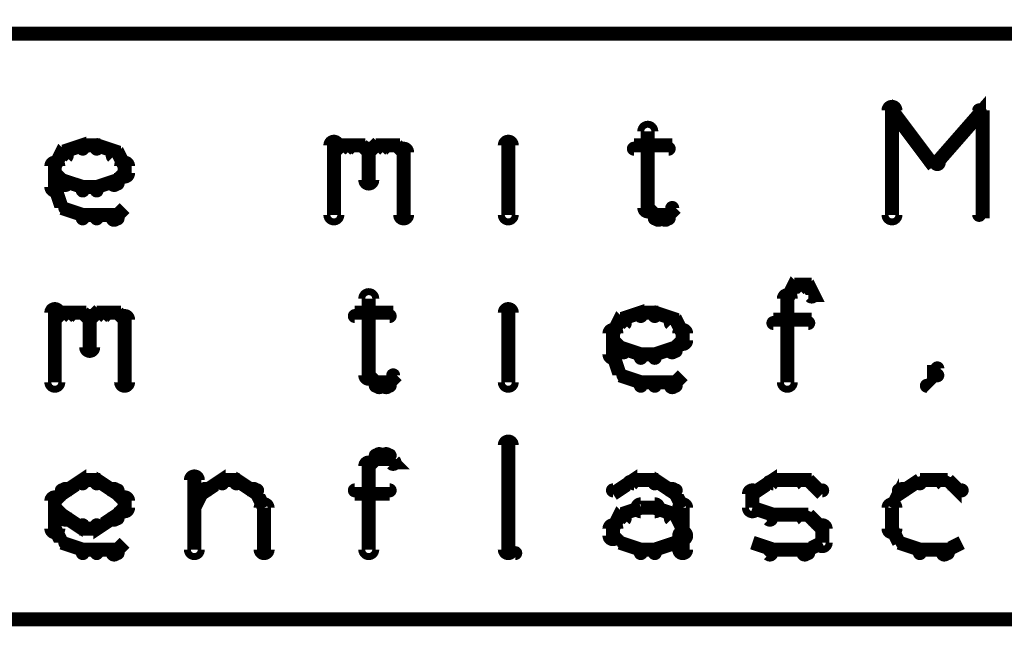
# Model space of a CAD drawing. Extents: x 35 to 575, y 26 to 553.
# Tile 113 of 125: x 482 to 496, y 359 to 368. Entities that reach past the tile are written whole.
import ezdxf

# ---------------------------------------------------------------- set-up
doc = ezdxf.new("R2010")
doc.units = 0
doc.layers.add('DRAWING', color=1, linetype='CONTINUOUS')

msp = doc.modelspace()

# ---------------------------------------------------------------- linework, layer by layer
at = {"layer": 'DRAWING', "color": 2}
for points in [[(519.1, 368, 0.2, 0.2, 0), (473.9, 368, 0, 0, 0), (473.9, 368, 0.1, 0.1, 0), (473.9, 368.1, 0.1, 0.1, 1), (473.9, 368, 0, 0, 0), (473.9, 368, 0.1, 0.1, 1), (473.8, 368, 0, 0, 0), (473.9, 368, 0, 0, 0), (473.9, 368, 0.2, 0.2, 0), (473.9, 359.6, 0, 0, 0), (473.9, 359.6, 0.1, 0.1, 0), (473.8, 359.6, 0.1, 0.1, 1), (473.9, 359.6, 0, 0, 0), (473.9, 359.6, 0.1, 0.1, 1), (473.9, 359.5, 0, 0, 0), (473.9, 359.6, 0, 0, 0), (473.9, 359.6, 0.2, 0.2, 0), (519.1, 359.6, 0.2, 0.2, 0)], [(495.1, 366.2, 0.1, 0.1, 1), (495.2, 366.1, 0, 0, 0), (495.1, 366.1, 0, 0, 0), (495.1, 366.1, 0.2, 0.2, 0), (495.8, 366.9, 0.2, 0.2, 0), (495.8, 366.9, 0, 0, 0), (495.8, 366.9, 0.1, 0.1, 0), (495.8, 366.8, 0.1, 0.1, 1), (495.7, 366.9, 0, 0, 0)], [(494.4, 365.4, 0.1, 0.1, 1), (494.6, 365.4, 0, 0, 0), (494.5, 365.4, 0, 0, 0), (494.5, 365.4, 0.2, 0.2, 0), (494.5, 366.9, 0.2, 0.2, 0), (494.5, 366.9, 0, 0, 0), (494.5, 366.9, 0.1, 0.1, 0), (494.6, 366.9, 0.1, 0.1, 1), (494.4, 366.9, 0, 0, 0)], [(494.5, 366.9, 0.1, 0.1, 1), (494.5, 366.8, 0, 0, 0), (494.5, 366.9, 0, 0, 0), (494.5, 366.9, 0.2, 0.2, 0), (495.1, 366.1, 0.2, 0.2, 0), (495.1, 366.1, 0, 0, 0), (495.1, 366.1, 0.1, 0.1, 0), (495.1, 366.1, 0.1, 0.1, 1), (495.2, 366.2, 0, 0, 0)], [(495.8, 366.9, 0.1, 0.1, 1), (495.7, 366.9, 0, 0, 0), (495.8, 366.9, 0, 0, 0), (495.8, 366.9, 0.2, 0.2, 0), (495.8, 365.4, 0.2, 0.2, 0), (495.8, 365.4, 0, 0, 0), (495.8, 365.4, 0.1, 0.1, 0), (495.7, 365.4, 0.1, 0.1, 1), (495.8, 365.4, 0, 0, 0)], [(489, 366.8, 0.1, 0.1, 1), (489, 366.8, 0, 0, 0), (489, 366.8, 0, 0, 0), (489, 366.8, 0.2, 0.2, 0), (489, 366.8, 0.2, 0.2, 0), (489, 366.8, 0, 0, 0), (489, 366.8, 0.1, 0.1, 0), (489, 366.8, 0.1, 0.1, 1), (489, 366.8, 0, 0, 0)], [(491.1, 366.6, 0.1, 0.1, 1), (490.9, 366.6, 0, 0, 0), (491, 366.6, 0, 0, 0), (491, 366.6, 0.2, 0.2, 0), (491, 365.5, 0.2, 0.2, 0), (491, 365.5, 0, 0, 0), (491, 365.5, 0.1, 0.1, 0), (490.9, 365.5, 0.1, 0.1, 1), (491.1, 365.5, 0, 0, 0)], [(486.4, 365.4, 0.1, 0.1, 1), (486.6, 365.4, 0, 0, 0), (486.5, 365.4, 0, 0, 0), (486.5, 365.4, 0.2, 0.2, 0), (486.5, 366.4, 0.2, 0.2, 0), (486.5, 366.4, 0, 0, 0), (486.5, 366.4, 0.1, 0.1, 0), (486.6, 366.4, 0.1, 0.1, 1), (486.4, 366.4, 0, 0, 0)], [(488.9, 365.4, 0.1, 0.1, 1), (489.1, 365.4, 0, 0, 0), (489, 365.4, 0, 0, 0), (489, 365.4, 0.2, 0.2, 0), (489, 366.4, 0.2, 0.2, 0), (489, 366.4, 0, 0, 0), (489, 366.4, 0.1, 0.1, 0), (489.1, 366.4, 0.1, 0.1, 1), (488.9, 366.4, 0, 0, 0)], [(482.5, 366.2, 0.1, 0.1, 1), (482.5, 366.1, 0, 0, 0), (482.5, 366.1, 0, 0, 0), (482.5, 366.1, 0.2, 0.2, 0), (482.6, 366.3, 0.2, 0.2, 0), (482.6, 366.3, 0, 0, 0), (482.6, 366.3, 0.1, 0.1, 0), (482.7, 366.2, 0.1, 0.1, 1), (482.6, 366.3, 0, 0, 0)], [(482.6, 366.3, 0.1, 0.1, 1), (482.6, 366.2, 0, 0, 0), (482.6, 366.3, 0, 0, 0), (482.6, 366.3, 0.2, 0.2, 0), (482.9, 366.4, 0.2, 0.2, 0), (482.9, 366.4, 0, 0, 0), (482.9, 366.4, 0.1, 0.1, 0), (482.9, 366.3, 0.1, 0.1, 1), (482.9, 366.4, 0, 0, 0)], [(482.9, 366.4, 0.1, 0.1, 1), (482.9, 366.3, 0, 0, 0), (482.9, 366.4, 0, 0, 0), (482.9, 366.4, 0.2, 0.2, 0), (483.1, 366.4, 0.2, 0.2, 0), (483.1, 366.4, 0, 0, 0), (483.1, 366.4, 0.1, 0.1, 0), (483.1, 366.3, 0.1, 0.1, 1), (483.1, 366.4, 0, 0, 0)], [(483.1, 366.4, 0.1, 0.1, 1), (483.1, 366.3, 0, 0, 0), (483.1, 366.4, 0, 0, 0), (483.1, 366.4, 0.2, 0.2, 0), (483.4, 366.3, 0.2, 0.2, 0), (483.4, 366.3, 0, 0, 0), (483.4, 366.3, 0.1, 0.1, 0), (483.4, 366.2, 0.1, 0.1, 1), (483.4, 366.3, 0, 0, 0)], [(483.4, 366.3, 0.1, 0.1, 1), (483.3, 366.2, 0, 0, 0), (483.4, 366.3, 0, 0, 0), (483.4, 366.3, 0.2, 0.2, 0), (483.5, 366.1, 0.2, 0.2, 0), (483.5, 366.1, 0, 0, 0), (483.5, 366.1, 0.1, 0.1, 0), (483.5, 366.1, 0.1, 0.1, 1), (483.5, 366.2, 0, 0, 0)], [(486.5, 366.3, 0.1, 0.1, 1), (486.5, 366.2, 0, 0, 0), (486.5, 366.3, 0, 0, 0), (486.5, 366.3, 0.2, 0.2, 0), (486.6, 366.4, 0.2, 0.2, 0), (486.6, 366.4, 0, 0, 0), (486.6, 366.4, 0.1, 0.1, 0), (486.7, 366.3, 0.1, 0.1, 1), (486.6, 366.4, 0, 0, 0)], [(486.6, 366.4, 0.1, 0.1, 1), (486.6, 366.3, 0, 0, 0), (486.6, 366.4, 0, 0, 0), (486.6, 366.4, 0.2, 0.2, 0), (486.9, 366.4, 0.2, 0.2, 0), (486.9, 366.4, 0, 0, 0), (486.9, 366.4, 0.1, 0.1, 0), (486.9, 366.3, 0.1, 0.1, 1), (486.9, 366.4, 0, 0, 0)], [(486.9, 366.4, 0.1, 0.1, 1), (486.8, 366.3, 0, 0, 0), (486.9, 366.4, 0, 0, 0), (486.9, 366.4, 0.2, 0.2, 0), (487, 366.3, 0.2, 0.2, 0), (487, 366.3, 0, 0, 0), (487, 366.3, 0.1, 0.1, 0), (487, 366.2, 0.1, 0.1, 1), (487, 366.3, 0, 0, 0)], [(487.1, 366.3, 0.1, 0.1, 1), (486.9, 366.3, 0, 0, 0), (487, 366.3, 0, 0, 0), (487, 366.3, 0.2, 0.2, 0), (487, 365.9, 0.2, 0.2, 0), (487, 365.9, 0, 0, 0), (487, 365.9, 0.1, 0.1, 0), (486.9, 365.9, 0.1, 0.1, 1), (487.1, 365.9, 0, 0, 0)], [(487, 366.3, 0.1, 0.1, 1), (487, 366.2, 0, 0, 0), (487, 366.3, 0, 0, 0), (487, 366.3, 0.2, 0.2, 0), (487.1, 366.4, 0.2, 0.2, 0), (487.1, 366.4, 0, 0, 0), (487.1, 366.4, 0.1, 0.1, 0), (487.2, 366.3, 0.1, 0.1, 1), (487.1, 366.4, 0, 0, 0)], [(487.1, 366.4, 0.1, 0.1, 1), (487.1, 366.3, 0, 0, 0), (487.1, 366.4, 0, 0, 0), (487.1, 366.4, 0.2, 0.2, 0), (487.4, 366.4, 0.2, 0.2, 0), (487.4, 366.4, 0, 0, 0), (487.4, 366.4, 0.1, 0.1, 0), (487.4, 366.3, 0.1, 0.1, 1), (487.4, 366.4, 0, 0, 0)], [(487.4, 366.4, 0.1, 0.1, 1), (487.3, 366.3, 0, 0, 0), (487.4, 366.4, 0, 0, 0), (487.4, 366.4, 0.2, 0.2, 0), (487.5, 366.3, 0.2, 0.2, 0), (487.5, 366.3, 0, 0, 0), (487.5, 366.3, 0.1, 0.1, 0), (487.5, 366.2, 0.1, 0.1, 1), (487.5, 366.3, 0, 0, 0)], [(487.6, 366.3, 0.1, 0.1, 1), (487.4, 366.3, 0, 0, 0), (487.5, 366.3, 0, 0, 0), (487.5, 366.3, 0.2, 0.2, 0), (487.5, 365.4, 0.2, 0.2, 0), (487.5, 365.4, 0, 0, 0), (487.5, 365.4, 0.1, 0.1, 0), (487.4, 365.4, 0.1, 0.1, 1), (487.6, 365.4, 0, 0, 0)], [(490.8, 366.4, 0.1, 0.1, 1), (490.8, 366.3, 0, 0, 0), (490.8, 366.4, 0, 0, 0), (490.8, 366.4, 0.2, 0.2, 0), (491.3, 366.4, 0.2, 0.2, 0), (491.3, 366.4, 0, 0, 0), (491.3, 366.4, 0.1, 0.1, 0), (491.3, 366.3, 0.1, 0.1, 1), (491.3, 366.4, 0, 0, 0)], [(482.4, 365.8, 0.1, 0.1, 1), (482.6, 365.8, 0, 0, 0), (482.5, 365.8, 0, 0, 0), (482.5, 365.8, 0.2, 0.2, 0), (482.5, 366.1, 0.2, 0.2, 0), (482.5, 366.1, 0, 0, 0), (482.5, 366.1, 0.1, 0.1, 0), (482.6, 366.1, 0.1, 0.1, 1), (482.4, 366.1, 0, 0, 0)], [(483.6, 366.1, 0.1, 0.1, 1), (483.4, 366.1, 0, 0, 0), (483.5, 366.1, 0, 0, 0), (483.5, 366.1, 0.2, 0.2, 0), (483.5, 366, 0.2, 0.2, 0), (483.5, 366, 0, 0, 0), (483.5, 366, 0.1, 0.1, 0), (483.4, 366, 0.1, 0.1, 1), (483.6, 366, 0, 0, 0)], [(482.6, 365.8, 0.1, 0.1, 1), (482.7, 365.9, 0, 0, 0), (482.6, 365.9, 0, 0, 0), (482.6, 365.9, 0.2, 0.2, 0), (482.5, 366, 0.2, 0.2, 0), (482.5, 366, 0, 0, 0), (482.5, 366, 0.1, 0.1, 0), (482.5, 366, 0.1, 0.1, 1), (482.5, 366, 0, 0, 0)], [(482.9, 365.7, 0.1, 0.1, 1), (482.9, 365.8, 0, 0, 0), (482.9, 365.8, 0, 0, 0), (482.9, 365.8, 0.2, 0.2, 0), (482.6, 365.9, 0.2, 0.2, 0), (482.6, 365.9, 0, 0, 0), (482.6, 365.9, 0.1, 0.1, 0), (482.6, 365.9, 0.1, 0.1, 1), (482.6, 365.8, 0, 0, 0)], [(483.4, 365.8, 0.1, 0.1, 1), (483.4, 365.9, 0, 0, 0), (483.4, 365.9, 0, 0, 0), (483.4, 365.9, 0.2, 0.2, 0), (483.1, 365.8, 0.2, 0.2, 0), (483.1, 365.8, 0, 0, 0), (483.1, 365.8, 0.1, 0.1, 0), (483.1, 365.8, 0.1, 0.1, 1), (483.1, 365.7, 0, 0, 0)], [(483.5, 366, 0.1, 0.1, 1), (483.5, 366, 0, 0, 0), (483.5, 366, 0, 0, 0), (483.5, 366, 0.2, 0.2, 0), (483.4, 365.9, 0.2, 0.2, 0), (483.4, 365.9, 0, 0, 0), (483.4, 365.9, 0.1, 0.1, 0), (483.3, 365.9, 0.1, 0.1, 1), (483.4, 365.8, 0, 0, 0)], [(482.6, 365.5, 0.1, 0.1, 1), (482.7, 365.5, 0, 0, 0), (482.6, 365.5, 0, 0, 0), (482.6, 365.5, 0.2, 0.2, 0), (482.5, 365.8, 0.2, 0.2, 0), (482.5, 365.8, 0, 0, 0), (482.5, 365.8, 0.1, 0.1, 0), (482.5, 365.8, 0.1, 0.1, 1), (482.5, 365.7, 0, 0, 0)], [(483.1, 365.7, 0.1, 0.1, 1), (483.1, 365.8, 0, 0, 0), (483.1, 365.8, 0, 0, 0), (483.1, 365.8, 0.2, 0.2, 0), (482.9, 365.8, 0.2, 0.2, 0), (482.9, 365.8, 0, 0, 0), (482.9, 365.8, 0.1, 0.1, 0), (482.9, 365.8, 0.1, 0.1, 1), (482.9, 365.7, 0, 0, 0)], [(482.9, 365.3, 0.1, 0.1, 1), (482.9, 365.4, 0, 0, 0), (482.9, 365.4, 0, 0, 0), (482.9, 365.4, 0.2, 0.2, 0), (482.6, 365.5, 0.2, 0.2, 0), (482.6, 365.5, 0, 0, 0), (482.6, 365.5, 0.1, 0.1, 0), (482.6, 365.5, 0.1, 0.1, 1), (482.6, 365.5, 0, 0, 0)], [(483.5, 365.5, 0.1, 0.1, 1), (483.5, 365.5, 0, 0, 0), (483.5, 365.5, 0, 0, 0), (483.5, 365.5, 0.2, 0.2, 0), (483.4, 365.4, 0.2, 0.2, 0), (483.4, 365.4, 0, 0, 0), (483.4, 365.4, 0.1, 0.1, 0), (483.3, 365.4, 0.1, 0.1, 1), (483.4, 365.3, 0, 0, 0)], [(491, 365.5, 0.1, 0.1, 1), (491, 365.5, 0, 0, 0), (491, 365.5, 0, 0, 0), (491, 365.5, 0.2, 0.2, 0), (491.1, 365.4, 0.2, 0.2, 0), (491.1, 365.4, 0, 0, 0), (491.1, 365.4, 0.1, 0.1, 0), (491.1, 365.3, 0.1, 0.1, 1), (491.2, 365.4, 0, 0, 0)], [(491.2, 365.4, 0.1, 0.1, 1), (491.3, 365.3, 0, 0, 0), (491.3, 365.4, 0, 0, 0), (491.3, 365.4, 0.2, 0.2, 0), (491.4, 365.5, 0.2, 0.2, 0), (491.4, 365.5, 0, 0, 0), (491.4, 365.5, 0.1, 0.1, 0), (491.4, 365.5, 0.1, 0.1, 1), (491.3, 365.5, 0, 0, 0)], [(483.1, 365.3, 0.1, 0.1, 1), (483.1, 365.4, 0, 0, 0), (483.1, 365.4, 0, 0, 0), (483.1, 365.4, 0.2, 0.2, 0), (482.9, 365.4, 0.2, 0.2, 0), (482.9, 365.4, 0, 0, 0), (482.9, 365.4, 0.1, 0.1, 0), (482.9, 365.4, 0.1, 0.1, 1), (482.9, 365.3, 0, 0, 0)], [(483.4, 365.3, 0.1, 0.1, 1), (483.4, 365.4, 0, 0, 0), (483.4, 365.4, 0, 0, 0), (483.4, 365.4, 0.2, 0.2, 0), (483.1, 365.4, 0.2, 0.2, 0), (483.1, 365.4, 0, 0, 0), (483.1, 365.4, 0.1, 0.1, 0), (483.1, 365.4, 0.1, 0.1, 1), (483.1, 365.3, 0, 0, 0)], [(491.1, 365.4, 0.1, 0.1, 1), (491.1, 365.3, 0, 0, 0), (491.1, 365.4, 0, 0, 0), (491.1, 365.4, 0.2, 0.2, 0), (491.3, 365.4, 0.2, 0.2, 0), (491.3, 365.4, 0, 0, 0), (491.3, 365.4, 0.1, 0.1, 0), (491.3, 365.3, 0.1, 0.1, 1), (491.3, 365.4, 0, 0, 0)], [(489, 364.4, 0.1, 0.1, 1), (489, 364.4, 0, 0, 0), (489, 364.4, 0, 0, 0), (489, 364.4, 0.2, 0.2, 0), (489, 364.4, 0.2, 0.2, 0), (489, 364.4, 0, 0, 0), (489, 364.4, 0.1, 0.1, 0), (489, 364.4, 0.1, 0.1, 1), (489, 364.4, 0, 0, 0)], [(493, 364.3, 0.1, 0.1, 1), (493, 364.2, 0, 0, 0), (493, 364.2, 0, 0, 0), (493, 364.2, 0.2, 0.2, 0), (493.1, 364.4, 0.2, 0.2, 0), (493.1, 364.4, 0, 0, 0), (493.1, 364.4, 0.1, 0.1, 0), (493.2, 364.3, 0.1, 0.1, 1), (493.1, 364.4, 0, 0, 0)], [(493.1, 364.4, 0.1, 0.1, 1), (493.1, 364.3, 0, 0, 0), (493.1, 364.4, 0, 0, 0), (493.1, 364.4, 0.2, 0.2, 0), (493.3, 364.4, 0.2, 0.2, 0), (493.3, 364.4, 0, 0, 0), (493.3, 364.4, 0.1, 0.1, 0), (493.3, 364.3, 0.1, 0.1, 1), (493.3, 364.4, 0, 0, 0)], [(493.3, 364.4, 0.1, 0.1, 1), (493.2, 364.3, 0, 0, 0), (493.3, 364.4, 0, 0, 0), (493.3, 364.4, 0.2, 0.2, 0), (493.4, 364.2, 0.2, 0.2, 0), (493.4, 364.2, 0, 0, 0), (493.4, 364.2, 0.1, 0.1, 0), (493.3, 364.2, 0.1, 0.1, 1), (493.4, 364.3, 0, 0, 0)], [(487.1, 364.2, 0.1, 0.1, 1), (486.9, 364.2, 0, 0, 0), (487, 364.2, 0, 0, 0), (487, 364.2, 0.2, 0.2, 0), (487, 363.1, 0.2, 0.2, 0), (487, 363.1, 0, 0, 0), (487, 363.1, 0.1, 0.1, 0), (486.9, 363.1, 0.1, 0.1, 1), (487.1, 363.1, 0, 0, 0)], [(492.9, 363, 0.1, 0.1, 1), (493.1, 363, 0, 0, 0), (493, 363, 0, 0, 0), (493, 363, 0.2, 0.2, 0), (493, 364.2, 0.2, 0.2, 0), (493, 364.2, 0, 0, 0), (493, 364.2, 0.1, 0.1, 0), (493.1, 364.2, 0.1, 0.1, 1), (492.9, 364.2, 0, 0, 0)], [(482.4, 363, 0.1, 0.1, 1), (482.6, 363, 0, 0, 0), (482.5, 363, 0, 0, 0), (482.5, 363, 0.2, 0.2, 0), (482.5, 364, 0.2, 0.2, 0), (482.5, 364, 0, 0, 0), (482.5, 364, 0.1, 0.1, 0), (482.6, 364, 0.1, 0.1, 1), (482.4, 364, 0, 0, 0)], [(488.9, 363, 0.1, 0.1, 1), (489.1, 363, 0, 0, 0), (489, 363, 0, 0, 0), (489, 363, 0.2, 0.2, 0), (489, 364, 0.2, 0.2, 0), (489, 364, 0, 0, 0), (489, 364, 0.1, 0.1, 0), (489.1, 364, 0.1, 0.1, 1), (488.9, 364, 0, 0, 0)], [(482.5, 363.9, 0.1, 0.1, 1), (482.5, 363.8, 0, 0, 0), (482.5, 363.9, 0, 0, 0), (482.5, 363.9, 0.2, 0.2, 0), (482.6, 364, 0.2, 0.2, 0), (482.6, 364, 0, 0, 0), (482.6, 364, 0.1, 0.1, 0), (482.7, 363.9, 0.1, 0.1, 1), (482.6, 364, 0, 0, 0)], [(482.6, 364, 0.1, 0.1, 1), (482.6, 363.9, 0, 0, 0), (482.6, 364, 0, 0, 0), (482.6, 364, 0.2, 0.2, 0), (482.9, 364, 0.2, 0.2, 0), (482.9, 364, 0, 0, 0), (482.9, 364, 0.1, 0.1, 0), (482.9, 363.9, 0.1, 0.1, 1), (482.9, 364, 0, 0, 0)], [(482.9, 364, 0.1, 0.1, 1), (482.8, 363.9, 0, 0, 0), (482.9, 364, 0, 0, 0), (482.9, 364, 0.2, 0.2, 0), (483, 363.9, 0.2, 0.2, 0), (483, 363.9, 0, 0, 0), (483, 363.9, 0.1, 0.1, 0), (483, 363.8, 0.1, 0.1, 1), (483, 363.9, 0, 0, 0)], [(483.1, 363.9, 0.1, 0.1, 1), (482.9, 363.9, 0, 0, 0), (483, 363.9, 0, 0, 0), (483, 363.9, 0.2, 0.2, 0), (483, 363.5, 0.2, 0.2, 0), (483, 363.5, 0, 0, 0), (483, 363.5, 0.1, 0.1, 0), (482.9, 363.5, 0.1, 0.1, 1), (483.1, 363.5, 0, 0, 0)], [(483, 363.9, 0.1, 0.1, 1), (483, 363.8, 0, 0, 0), (483, 363.9, 0, 0, 0), (483, 363.9, 0.2, 0.2, 0), (483.1, 364, 0.2, 0.2, 0), (483.1, 364, 0, 0, 0), (483.1, 364, 0.1, 0.1, 0), (483.2, 363.9, 0.1, 0.1, 1), (483.1, 364, 0, 0, 0)], [(483.1, 364, 0.1, 0.1, 1), (483.1, 363.9, 0, 0, 0), (483.1, 364, 0, 0, 0), (483.1, 364, 0.2, 0.2, 0), (483.4, 364, 0.2, 0.2, 0), (483.4, 364, 0, 0, 0), (483.4, 364, 0.1, 0.1, 0), (483.4, 363.9, 0.1, 0.1, 1), (483.4, 364, 0, 0, 0)], [(483.4, 364, 0.1, 0.1, 1), (483.3, 363.9, 0, 0, 0), (483.4, 364, 0, 0, 0), (483.4, 364, 0.2, 0.2, 0), (483.5, 363.9, 0.2, 0.2, 0), (483.5, 363.9, 0, 0, 0), (483.5, 363.9, 0.1, 0.1, 0), (483.5, 363.8, 0.1, 0.1, 1), (483.5, 363.9, 0, 0, 0)], [(483.6, 363.9, 0.1, 0.1, 1), (483.4, 363.9, 0, 0, 0), (483.5, 363.9, 0, 0, 0), (483.5, 363.9, 0.2, 0.2, 0), (483.5, 363, 0.2, 0.2, 0), (483.5, 363, 0, 0, 0), (483.5, 363, 0.1, 0.1, 0), (483.4, 363, 0.1, 0.1, 1), (483.6, 363, 0, 0, 0)], [(486.8, 364, 0.1, 0.1, 1), (486.8, 363.9, 0, 0, 0), (486.8, 364, 0, 0, 0), (486.8, 364, 0.2, 0.2, 0), (487.3, 364, 0.2, 0.2, 0), (487.3, 364, 0, 0, 0), (487.3, 364, 0.1, 0.1, 0), (487.3, 363.9, 0.1, 0.1, 1), (487.3, 364, 0, 0, 0)], [(490.5, 363.8, 0.1, 0.1, 1), (490.5, 363.7, 0, 0, 0), (490.5, 363.7, 0, 0, 0), (490.5, 363.7, 0.2, 0.2, 0), (490.6, 363.9, 0.2, 0.2, 0), (490.6, 363.9, 0, 0, 0), (490.6, 363.9, 0.1, 0.1, 0), (490.7, 363.8, 0.1, 0.1, 1), (490.6, 363.9, 0, 0, 0)], [(490.6, 363.9, 0.1, 0.1, 1), (490.6, 363.8, 0, 0, 0), (490.6, 363.9, 0, 0, 0), (490.6, 363.9, 0.2, 0.2, 0), (490.9, 364, 0.2, 0.2, 0), (490.9, 364, 0, 0, 0), (490.9, 364, 0.1, 0.1, 0), (490.9, 363.9, 0.1, 0.1, 1), (490.9, 364, 0, 0, 0)], [(490.9, 364, 0.1, 0.1, 1), (490.9, 363.9, 0, 0, 0), (490.9, 364, 0, 0, 0), (490.9, 364, 0.2, 0.2, 0), (491.1, 364, 0.2, 0.2, 0), (491.1, 364, 0, 0, 0), (491.1, 364, 0.1, 0.1, 0), (491.1, 363.9, 0.1, 0.1, 1), (491.1, 364, 0, 0, 0)], [(491.1, 364, 0.1, 0.1, 1), (491.1, 363.9, 0, 0, 0), (491.1, 364, 0, 0, 0), (491.1, 364, 0.2, 0.2, 0), (491.4, 363.9, 0.2, 0.2, 0), (491.4, 363.9, 0, 0, 0), (491.4, 363.9, 0.1, 0.1, 0), (491.4, 363.8, 0.1, 0.1, 1), (491.4, 363.9, 0, 0, 0)], [(491.4, 363.9, 0.1, 0.1, 1), (491.3, 363.8, 0, 0, 0), (491.4, 363.9, 0, 0, 0), (491.4, 363.9, 0.2, 0.2, 0), (491.5, 363.7, 0.2, 0.2, 0), (491.5, 363.7, 0, 0, 0), (491.5, 363.7, 0.1, 0.1, 0), (491.5, 363.7, 0.1, 0.1, 1), (491.5, 363.8, 0, 0, 0)], [(490.4, 363.4, 0.1, 0.1, 1), (490.6, 363.4, 0, 0, 0), (490.5, 363.4, 0, 0, 0), (490.5, 363.4, 0.2, 0.2, 0), (490.5, 363.7, 0.2, 0.2, 0), (490.5, 363.7, 0, 0, 0), (490.5, 363.7, 0.1, 0.1, 0), (490.6, 363.7, 0.1, 0.1, 1), (490.4, 363.7, 0, 0, 0)], [(491.6, 363.7, 0.1, 0.1, 1), (491.4, 363.7, 0, 0, 0), (491.5, 363.7, 0, 0, 0), (491.5, 363.7, 0.2, 0.2, 0), (491.5, 363.6, 0.2, 0.2, 0), (491.5, 363.6, 0, 0, 0), (491.5, 363.6, 0.1, 0.1, 0), (491.4, 363.6, 0.1, 0.1, 1), (491.6, 363.6, 0, 0, 0)], [(492.8, 363.9, 0.1, 0.1, 1), (492.8, 363.8, 0, 0, 0), (492.8, 363.9, 0, 0, 0), (492.8, 363.9, 0.2, 0.2, 0), (493.3, 363.9, 0.2, 0.2, 0), (493.3, 363.9, 0, 0, 0), (493.3, 363.9, 0.1, 0.1, 0), (493.3, 363.8, 0.1, 0.1, 1), (493.3, 363.9, 0, 0, 0)], [(490.6, 363.4, 0.1, 0.1, 1), (490.7, 363.5, 0, 0, 0), (490.6, 363.5, 0, 0, 0), (490.6, 363.5, 0.2, 0.2, 0), (490.5, 363.6, 0.2, 0.2, 0), (490.5, 363.6, 0, 0, 0), (490.5, 363.6, 0.1, 0.1, 0), (490.5, 363.6, 0.1, 0.1, 1), (490.5, 363.6, 0, 0, 0)], [(490.9, 363.3, 0.1, 0.1, 1), (490.9, 363.4, 0, 0, 0), (490.9, 363.4, 0, 0, 0), (490.9, 363.4, 0.2, 0.2, 0), (490.6, 363.5, 0.2, 0.2, 0), (490.6, 363.5, 0, 0, 0), (490.6, 363.5, 0.1, 0.1, 0), (490.6, 363.5, 0.1, 0.1, 1), (490.6, 363.4, 0, 0, 0)], [(491.4, 363.4, 0.1, 0.1, 1), (491.4, 363.5, 0, 0, 0), (491.4, 363.5, 0, 0, 0), (491.4, 363.5, 0.2, 0.2, 0), (491.1, 363.4, 0.2, 0.2, 0), (491.1, 363.4, 0, 0, 0), (491.1, 363.4, 0.1, 0.1, 0), (491.1, 363.4, 0.1, 0.1, 1), (491.1, 363.3, 0, 0, 0)], [(491.5, 363.6, 0.1, 0.1, 1), (491.5, 363.6, 0, 0, 0), (491.5, 363.6, 0, 0, 0), (491.5, 363.6, 0.2, 0.2, 0), (491.4, 363.5, 0.2, 0.2, 0), (491.4, 363.5, 0, 0, 0), (491.4, 363.5, 0.1, 0.1, 0), (491.3, 363.5, 0.1, 0.1, 1), (491.4, 363.4, 0, 0, 0)], [(490.6, 363.1, 0.1, 0.1, 1), (490.7, 363.1, 0, 0, 0), (490.6, 363.1, 0, 0, 0), (490.6, 363.1, 0.2, 0.2, 0), (490.5, 363.4, 0.2, 0.2, 0), (490.5, 363.4, 0, 0, 0), (490.5, 363.4, 0.1, 0.1, 0), (490.5, 363.4, 0.1, 0.1, 1), (490.5, 363.3, 0, 0, 0)], [(491.1, 363.3, 0.1, 0.1, 1), (491.1, 363.4, 0, 0, 0), (491.1, 363.4, 0, 0, 0), (491.1, 363.4, 0.2, 0.2, 0), (490.9, 363.4, 0.2, 0.2, 0), (490.9, 363.4, 0, 0, 0), (490.9, 363.4, 0.1, 0.1, 0), (490.9, 363.4, 0.1, 0.1, 1), (490.9, 363.3, 0, 0, 0)], [(495.1, 363.1, 0.1, 0.1, 1), (495.2, 363.1, 0, 0, 0), (495.1, 363.1, 0, 0, 0), (495.1, 363.1, 0.2, 0.2, 0), (495.1, 363.2, 0.2, 0.2, 0), (495.1, 363.2, 0, 0, 0), (495.1, 363.2, 0.1, 0.1, 0), (495.2, 363.2, 0.1, 0.1, 1), (495.1, 363.2, 0, 0, 0)], [(487, 363.1, 0.1, 0.1, 1), (487, 363.1, 0, 0, 0), (487, 363.1, 0, 0, 0), (487, 363.1, 0.2, 0.2, 0), (487.1, 363, 0.2, 0.2, 0), (487.1, 363, 0, 0, 0), (487.1, 363, 0.1, 0.1, 0), (487.1, 362.9, 0.1, 0.1, 1), (487.2, 363, 0, 0, 0)], [(487.2, 363, 0.1, 0.1, 1), (487.3, 362.9, 0, 0, 0), (487.3, 363, 0, 0, 0), (487.3, 363, 0.2, 0.2, 0), (487.4, 363.1, 0.2, 0.2, 0), (487.4, 363.1, 0, 0, 0), (487.4, 363.1, 0.1, 0.1, 0), (487.4, 363.1, 0.1, 0.1, 1), (487.3, 363.1, 0, 0, 0)], [(490.9, 362.9, 0.1, 0.1, 1), (490.9, 363, 0, 0, 0), (490.9, 363, 0, 0, 0), (490.9, 363, 0.2, 0.2, 0), (490.6, 363.1, 0.2, 0.2, 0), (490.6, 363.1, 0, 0, 0), (490.6, 363.1, 0.1, 0.1, 0), (490.6, 363.1, 0.1, 0.1, 1), (490.6, 363.1, 0, 0, 0)], [(491.5, 363.1, 0.1, 0.1, 1), (491.5, 363.1, 0, 0, 0), (491.5, 363.1, 0, 0, 0), (491.5, 363.1, 0.2, 0.2, 0), (491.4, 363, 0.2, 0.2, 0), (491.4, 363, 0, 0, 0), (491.4, 363, 0.1, 0.1, 0), (491.3, 363, 0.1, 0.1, 1), (491.4, 362.9, 0, 0, 0)], [(495, 363, 0.1, 0.1, 1), (495, 362.9, 0, 0, 0), (495, 363, 0, 0, 0), (495, 363, 0.2, 0.2, 0), (495.1, 363.1, 0.2, 0.2, 0), (495.1, 363.1, 0, 0, 0), (495.1, 363.1, 0.1, 0.1, 0), (495.2, 363.1, 0.1, 0.1, 1), (495.1, 363.1, 0, 0, 0)], [(487.1, 363, 0.1, 0.1, 1), (487.1, 362.9, 0, 0, 0), (487.1, 363, 0, 0, 0), (487.1, 363, 0.2, 0.2, 0), (487.3, 363, 0.2, 0.2, 0), (487.3, 363, 0, 0, 0), (487.3, 363, 0.1, 0.1, 0), (487.3, 362.9, 0.1, 0.1, 1), (487.3, 363, 0, 0, 0)], [(491.1, 362.9, 0.1, 0.1, 1), (491.1, 363, 0, 0, 0), (491.1, 363, 0, 0, 0), (491.1, 363, 0.2, 0.2, 0), (490.9, 363, 0.2, 0.2, 0), (490.9, 363, 0, 0, 0), (490.9, 363, 0.1, 0.1, 0), (490.9, 363, 0.1, 0.1, 1), (490.9, 362.9, 0, 0, 0)], [(491.4, 362.9, 0.1, 0.1, 1), (491.4, 363, 0, 0, 0), (491.4, 363, 0, 0, 0), (491.4, 363, 0.2, 0.2, 0), (491.1, 363, 0.2, 0.2, 0), (491.1, 363, 0, 0, 0), (491.1, 363, 0.1, 0.1, 0), (491.1, 363, 0.1, 0.1, 1), (491.1, 362.9, 0, 0, 0)], [(488.9, 360.6, 0.1, 0.1, 1), (489.1, 360.6, 0, 0, 0), (489, 360.6, 0, 0, 0), (489, 360.6, 0.2, 0.2, 0), (489, 362.1, 0.2, 0.2, 0), (489, 362.1, 0, 0, 0), (489, 362.1, 0.1, 0.1, 0), (489.1, 362.1, 0.1, 0.1, 1), (488.9, 362.1, 0, 0, 0)], [(487, 361.9, 0.1, 0.1, 1), (487, 361.8, 0, 0, 0), (487, 361.8, 0, 0, 0), (487, 361.8, 0.2, 0.2, 0), (487.1, 361.9, 0.2, 0.2, 0), (487.1, 361.9, 0, 0, 0), (487.1, 361.9, 0.1, 0.1, 0), (487.2, 361.9, 0.1, 0.1, 1), (487.1, 362, 0, 0, 0)], [(487.1, 362, 0.1, 0.1, 1), (487.1, 361.9, 0, 0, 0), (487.1, 361.9, 0, 0, 0), (487.1, 361.9, 0.2, 0.2, 0), (487.3, 361.9, 0.2, 0.2, 0), (487.3, 361.9, 0, 0, 0), (487.3, 361.9, 0.1, 0.1, 0), (487.3, 361.9, 0.1, 0.1, 1), (487.3, 362, 0, 0, 0)], [(487.3, 362, 0.1, 0.1, 1), (487.2, 361.9, 0, 0, 0), (487.3, 361.9, 0, 0, 0), (487.3, 361.9, 0.2, 0.2, 0), (487.4, 361.8, 0.2, 0.2, 0), (487.4, 361.8, 0, 0, 0), (487.4, 361.8, 0.1, 0.1, 0), (487.3, 361.8, 0.1, 0.1, 1), (487.4, 361.9, 0, 0, 0)], [(486.9, 360.6, 0.1, 0.1, 1), (487.1, 360.6, 0, 0, 0), (487, 360.6, 0, 0, 0), (487, 360.6, 0.2, 0.2, 0), (487, 361.8, 0.2, 0.2, 0), (487, 361.8, 0, 0, 0), (487, 361.8, 0.1, 0.1, 0), (487.1, 361.8, 0.1, 0.1, 1), (486.9, 361.8, 0, 0, 0)], [(482.6, 361.5, 0.1, 0.1, 1), (482.6, 361.4, 0, 0, 0), (482.6, 361.4, 0, 0, 0), (482.6, 361.4, 0.2, 0.2, 0), (482.9, 361.6, 0.2, 0.2, 0), (482.9, 361.6, 0, 0, 0), (482.9, 361.6, 0.1, 0.1, 0), (482.9, 361.5, 0.1, 0.1, 1), (482.9, 361.6, 0, 0, 0)], [(484.4, 360.6, 0.1, 0.1, 1), (484.6, 360.6, 0, 0, 0), (484.5, 360.6, 0, 0, 0), (484.5, 360.6, 0.2, 0.2, 0), (484.5, 361.6, 0.2, 0.2, 0), (484.5, 361.6, 0, 0, 0), (484.5, 361.6, 0.1, 0.1, 0), (484.6, 361.6, 0.1, 0.1, 1), (484.4, 361.6, 0, 0, 0)], [(484.6, 361.5, 0.1, 0.1, 1), (484.6, 361.4, 0, 0, 0), (484.6, 361.4, 0, 0, 0), (484.6, 361.4, 0.2, 0.2, 0), (484.9, 361.6, 0.2, 0.2, 0), (484.9, 361.6, 0, 0, 0), (484.9, 361.6, 0.1, 0.1, 0), (484.9, 361.5, 0.1, 0.1, 1), (484.9, 361.6, 0, 0, 0)], [(490.5, 361.5, 0.1, 0.1, 1), (490.5, 361.4, 0, 0, 0), (490.5, 361.4, 0, 0, 0), (490.5, 361.4, 0.2, 0.2, 0), (490.8, 361.6, 0.2, 0.2, 0), (490.8, 361.6, 0, 0, 0), (490.8, 361.6, 0.1, 0.1, 0), (490.8, 361.5, 0.1, 0.1, 1), (490.7, 361.6, 0, 0, 0)], [(492.5, 361.5, 0.1, 0.1, 1), (492.5, 361.4, 0, 0, 0), (492.5, 361.4, 0, 0, 0), (492.5, 361.4, 0.2, 0.2, 0), (492.8, 361.6, 0.2, 0.2, 0), (492.8, 361.6, 0, 0, 0), (492.8, 361.6, 0.1, 0.1, 0), (492.8, 361.5, 0.1, 0.1, 1), (492.7, 361.6, 0, 0, 0)], [(482.5, 361.4, 0.1, 0.1, 1), (482.5, 361.3, 0, 0, 0), (482.5, 361.3, 0, 0, 0), (482.5, 361.3, 0.2, 0.2, 0), (482.6, 361.4, 0.2, 0.2, 0), (482.6, 361.4, 0, 0, 0), (482.6, 361.4, 0.1, 0.1, 0), (482.7, 361.4, 0.1, 0.1, 1), (482.6, 361.5, 0, 0, 0)], [(482.9, 361.6, 0.1, 0.1, 1), (482.9, 361.5, 0, 0, 0), (482.9, 361.6, 0, 0, 0), (482.9, 361.6, 0.2, 0.2, 0), (483.1, 361.6, 0.2, 0.2, 0), (483.1, 361.6, 0, 0, 0), (483.1, 361.6, 0.1, 0.1, 0), (483.1, 361.5, 0.1, 0.1, 1), (483.1, 361.6, 0, 0, 0)], [(483.1, 361.6, 0.1, 0.1, 1), (483.1, 361.5, 0, 0, 0), (483.1, 361.6, 0, 0, 0), (483.1, 361.6, 0.2, 0.2, 0), (483.4, 361.4, 0.2, 0.2, 0), (483.4, 361.4, 0, 0, 0), (483.4, 361.4, 0.1, 0.1, 0), (483.4, 361.4, 0.1, 0.1, 1), (483.4, 361.5, 0, 0, 0)], [(483.4, 361.5, 0.1, 0.1, 1), (483.3, 361.4, 0, 0, 0), (483.4, 361.4, 0, 0, 0), (483.4, 361.4, 0.2, 0.2, 0), (483.5, 361.3, 0.2, 0.2, 0), (483.5, 361.3, 0, 0, 0), (483.5, 361.3, 0.1, 0.1, 0), (483.5, 361.3, 0.1, 0.1, 1), (483.5, 361.4, 0, 0, 0)], [(484.5, 361.2, 0.1, 0.1, 1), (484.5, 361.2, 0, 0, 0), (484.5, 361.2, 0, 0, 0), (484.5, 361.2, 0.2, 0.2, 0), (484.6, 361.4, 0.2, 0.2, 0), (484.6, 361.4, 0, 0, 0), (484.6, 361.4, 0.1, 0.1, 0), (484.7, 361.4, 0.1, 0.1, 1), (484.6, 361.5, 0, 0, 0)], [(484.9, 361.6, 0.1, 0.1, 1), (484.9, 361.5, 0, 0, 0), (484.9, 361.6, 0, 0, 0), (484.9, 361.6, 0.2, 0.2, 0), (485.1, 361.6, 0.2, 0.2, 0), (485.1, 361.6, 0, 0, 0), (485.1, 361.6, 0.1, 0.1, 0), (485.1, 361.5, 0.1, 0.1, 1), (485.1, 361.6, 0, 0, 0)], [(485.1, 361.6, 0.1, 0.1, 1), (485.1, 361.5, 0, 0, 0), (485.1, 361.6, 0, 0, 0), (485.1, 361.6, 0.2, 0.2, 0), (485.4, 361.4, 0.2, 0.2, 0), (485.4, 361.4, 0, 0, 0), (485.4, 361.4, 0.1, 0.1, 0), (485.4, 361.4, 0.1, 0.1, 1), (485.4, 361.5, 0, 0, 0)], [(485.4, 361.5, 0.1, 0.1, 1), (485.3, 361.4, 0, 0, 0), (485.4, 361.4, 0, 0, 0), (485.4, 361.4, 0.2, 0.2, 0), (485.5, 361.2, 0.2, 0.2, 0), (485.5, 361.2, 0, 0, 0), (485.5, 361.2, 0.1, 0.1, 0), (485.5, 361.2, 0.1, 0.1, 1), (485.5, 361.2, 0, 0, 0)], [(490.8, 361.6, 0.1, 0.1, 1), (490.8, 361.5, 0, 0, 0), (490.8, 361.6, 0, 0, 0), (490.8, 361.6, 0.2, 0.2, 0), (491.1, 361.6, 0.2, 0.2, 0), (491.1, 361.6, 0, 0, 0), (491.1, 361.6, 0.1, 0.1, 0), (491.1, 361.5, 0.1, 0.1, 1), (491.1, 361.6, 0, 0, 0)], [(491.1, 361.6, 0.1, 0.1, 1), (491.1, 361.5, 0, 0, 0), (491.1, 361.6, 0, 0, 0), (491.1, 361.6, 0.2, 0.2, 0), (491.4, 361.4, 0.2, 0.2, 0), (491.4, 361.4, 0, 0, 0), (491.4, 361.4, 0.1, 0.1, 0), (491.4, 361.4, 0.1, 0.1, 1), (491.4, 361.5, 0, 0, 0)], [(491.4, 361.5, 0.1, 0.1, 1), (491.3, 361.4, 0, 0, 0), (491.4, 361.4, 0, 0, 0), (491.4, 361.4, 0.2, 0.2, 0), (491.5, 361.2, 0.2, 0.2, 0), (491.5, 361.2, 0, 0, 0), (491.5, 361.2, 0.1, 0.1, 0), (491.5, 361.2, 0.1, 0.1, 1), (491.5, 361.2, 0, 0, 0)], [(492.8, 361.6, 0.1, 0.1, 1), (492.8, 361.5, 0, 0, 0), (492.8, 361.6, 0, 0, 0), (492.8, 361.6, 0.2, 0.2, 0), (493.3, 361.6, 0.2, 0.2, 0), (493.3, 361.6, 0, 0, 0), (493.3, 361.6, 0.1, 0.1, 0), (493.3, 361.5, 0.1, 0.1, 1), (493.3, 361.6, 0, 0, 0)], [(493.3, 361.6, 0.1, 0.1, 1), (493.2, 361.5, 0, 0, 0), (493.3, 361.6, 0, 0, 0), (493.3, 361.6, 0.2, 0.2, 0), (493.5, 361.4, 0.2, 0.2, 0), (493.5, 361.4, 0, 0, 0), (493.5, 361.4, 0.1, 0.1, 0), (493.5, 361.4, 0.1, 0.1, 1), (493.5, 361.5, 0, 0, 0)], [(494.7, 361.4, 0.1, 0.1, 1), (494.6, 361.5, 0, 0, 0), (494.6, 361.4, 0, 0, 0), (494.6, 361.4, 0.2, 0.2, 0), (494.5, 361.2, 0.2, 0.2, 0), (494.5, 361.2, 0, 0, 0), (494.5, 361.2, 0.1, 0.1, 0), (494.5, 361.2, 0.1, 0.1, 1), (494.5, 361.2, 0, 0, 0)], [(494.9, 361.5, 0.1, 0.1, 1), (494.9, 361.6, 0, 0, 0), (494.9, 361.6, 0, 0, 0), (494.9, 361.6, 0.2, 0.2, 0), (494.6, 361.4, 0.2, 0.2, 0), (494.6, 361.4, 0, 0, 0), (494.6, 361.4, 0.1, 0.1, 0), (494.6, 361.5, 0.1, 0.1, 1), (494.6, 361.4, 0, 0, 0)], [(495.3, 361.5, 0.1, 0.1, 1), (495.3, 361.6, 0, 0, 0), (495.3, 361.6, 0, 0, 0), (495.3, 361.6, 0.2, 0.2, 0), (494.9, 361.6, 0.2, 0.2, 0), (494.9, 361.6, 0, 0, 0), (494.9, 361.6, 0.1, 0.1, 0), (494.9, 361.6, 0.1, 0.1, 1), (494.9, 361.5, 0, 0, 0)], [(495.5, 361.4, 0.1, 0.1, 1), (495.5, 361.5, 0, 0, 0), (495.5, 361.4, 0, 0, 0), (495.5, 361.4, 0.2, 0.2, 0), (495.3, 361.6, 0.2, 0.2, 0), (495.3, 361.6, 0, 0, 0), (495.3, 361.6, 0.1, 0.1, 0), (495.3, 361.6, 0.1, 0.1, 1), (495.2, 361.5, 0, 0, 0)], [(482.4, 360.9, 0.1, 0.1, 1), (482.6, 360.9, 0, 0, 0), (482.5, 360.9, 0, 0, 0), (482.5, 360.9, 0.2, 0.2, 0), (482.5, 361.3, 0.2, 0.2, 0), (482.5, 361.3, 0, 0, 0), (482.5, 361.3, 0.1, 0.1, 0), (482.6, 361.3, 0.1, 0.1, 1), (482.4, 361.3, 0, 0, 0)], [(483.6, 361.3, 0.1, 0.1, 1), (483.4, 361.3, 0, 0, 0), (483.5, 361.3, 0, 0, 0), (483.5, 361.3, 0.2, 0.2, 0), (483.5, 361.2, 0.2, 0.2, 0), (483.5, 361.2, 0, 0, 0), (483.5, 361.2, 0.1, 0.1, 0), (483.4, 361.2, 0.1, 0.1, 1), (483.6, 361.2, 0, 0, 0)], [(486.8, 361.5, 0.1, 0.1, 1), (486.8, 361.4, 0, 0, 0), (486.8, 361.4, 0, 0, 0), (486.8, 361.4, 0.2, 0.2, 0), (487.3, 361.4, 0.2, 0.2, 0), (487.3, 361.4, 0, 0, 0), (487.3, 361.4, 0.1, 0.1, 0), (487.3, 361.4, 0.1, 0.1, 1), (487.3, 361.5, 0, 0, 0)], [(492.4, 361.2, 0.1, 0.1, 1), (492.6, 361.2, 0, 0, 0), (492.5, 361.2, 0, 0, 0), (492.5, 361.2, 0.2, 0.2, 0), (492.5, 361.4, 0.2, 0.2, 0), (492.5, 361.4, 0, 0, 0), (492.5, 361.4, 0.1, 0.1, 0), (492.6, 361.4, 0.1, 0.1, 1), (492.4, 361.4, 0, 0, 0)], [(485.6, 361.2, 0.1, 0.1, 1), (485.4, 361.2, 0, 0, 0), (485.5, 361.2, 0, 0, 0), (485.5, 361.2, 0.2, 0.2, 0), (485.5, 360.6, 0.2, 0.2, 0), (485.5, 360.6, 0, 0, 0), (485.5, 360.6, 0.1, 0.1, 0), (485.4, 360.6, 0.1, 0.1, 1), (485.6, 360.6, 0, 0, 0)], [(490.9, 361.3, 0.1, 0.1, 1), (490.9, 361.1, 0, 0, 0), (490.9, 361.2, 0, 0, 0), (490.9, 361.2, 0.2, 0.2, 0), (491.1, 361.2, 0.2, 0.2, 0), (491.1, 361.2, 0, 0, 0), (491.1, 361.2, 0.1, 0.1, 0), (491.1, 361.1, 0.1, 0.1, 1), (491.1, 361.3, 0, 0, 0)], [(491.6, 361.2, 0.1, 0.1, 1), (491.4, 361.2, 0, 0, 0), (491.5, 361.2, 0, 0, 0), (491.5, 361.2, 0.2, 0.2, 0), (491.5, 360.8, 0.2, 0.2, 0), (491.5, 360.8, 0, 0, 0), (491.5, 360.8, 0.1, 0.1, 0), (491.4, 360.8, 0.1, 0.1, 1), (491.6, 360.8, 0, 0, 0)], [(494.6, 361.2, 0.1, 0.1, 1), (494.4, 361.2, 0, 0, 0), (494.5, 361.2, 0, 0, 0), (494.5, 361.2, 0.2, 0.2, 0), (494.5, 360.9, 0.2, 0.2, 0), (494.5, 360.9, 0, 0, 0), (494.5, 360.9, 0.1, 0.1, 0), (494.4, 360.9, 0.1, 0.1, 1), (494.6, 360.9, 0, 0, 0)], [(482.6, 361, 0.1, 0.1, 1), (482.7, 361.1, 0, 0, 0), (482.6, 361.1, 0, 0, 0), (482.6, 361.1, 0.2, 0.2, 0), (482.5, 361.2, 0.2, 0.2, 0), (482.5, 361.2, 0, 0, 0), (482.5, 361.2, 0.1, 0.1, 0), (482.5, 361.2, 0.1, 0.1, 1), (482.5, 361.2, 0, 0, 0)], [(482.9, 360.9, 0.1, 0.1, 1), (482.9, 361, 0, 0, 0), (482.9, 360.9, 0, 0, 0), (482.9, 360.9, 0.2, 0.2, 0), (482.6, 361.1, 0.2, 0.2, 0), (482.6, 361.1, 0, 0, 0), (482.6, 361.1, 0.1, 0.1, 0), (482.6, 361.1, 0.1, 0.1, 1), (482.6, 361, 0, 0, 0)], [(483.4, 361, 0.1, 0.1, 1), (483.4, 361.1, 0, 0, 0), (483.4, 361.1, 0, 0, 0), (483.4, 361.1, 0.2, 0.2, 0), (483.1, 360.9, 0.2, 0.2, 0), (483.1, 360.9, 0, 0, 0), (483.1, 360.9, 0.1, 0.1, 0), (483.1, 361, 0.1, 0.1, 1), (483.1, 360.9, 0, 0, 0)], [(483.5, 361.2, 0.1, 0.1, 1), (483.5, 361.2, 0, 0, 0), (483.5, 361.2, 0, 0, 0), (483.5, 361.2, 0.2, 0.2, 0), (483.4, 361.1, 0.2, 0.2, 0), (483.4, 361.1, 0, 0, 0), (483.4, 361.1, 0.1, 0.1, 0), (483.3, 361.1, 0.1, 0.1, 1), (483.4, 361, 0, 0, 0)], [(490.5, 361, 0.1, 0.1, 1), (490.5, 360.9, 0, 0, 0), (490.5, 360.9, 0, 0, 0), (490.5, 360.9, 0.2, 0.2, 0), (490.6, 361.1, 0.2, 0.2, 0), (490.6, 361.1, 0, 0, 0), (490.6, 361.1, 0.1, 0.1, 0), (490.7, 361, 0.1, 0.1, 1), (490.6, 361.1, 0, 0, 0)], [(490.6, 361.1, 0.1, 0.1, 1), (490.6, 361, 0, 0, 0), (490.6, 361.1, 0, 0, 0), (490.6, 361.1, 0.2, 0.2, 0), (490.9, 361.2, 0.2, 0.2, 0), (490.9, 361.2, 0, 0, 0), (490.9, 361.2, 0.1, 0.1, 0), (490.9, 361.2, 0.1, 0.1, 1), (490.9, 361.2, 0, 0, 0)], [(491.1, 361.2, 0.1, 0.1, 1), (491.1, 361.2, 0, 0, 0), (491.1, 361.2, 0, 0, 0), (491.1, 361.2, 0.2, 0.2, 0), (491.4, 361.1, 0.2, 0.2, 0), (491.4, 361.1, 0, 0, 0), (491.4, 361.1, 0.1, 0.1, 0), (491.4, 361, 0.1, 0.1, 1), (491.4, 361.1, 0, 0, 0)], [(491.4, 361.1, 0.1, 0.1, 1), (491.3, 361, 0, 0, 0), (491.4, 361.1, 0, 0, 0), (491.4, 361.1, 0.2, 0.2, 0), (491.5, 360.9, 0.2, 0.2, 0), (491.5, 360.9, 0, 0, 0), (491.5, 360.9, 0.1, 0.1, 0), (491.5, 360.9, 0.1, 0.1, 1), (491.5, 361, 0, 0, 0)], [(492.7, 361, 0.1, 0.1, 1), (492.8, 361.1, 0, 0, 0), (492.8, 361.1, 0, 0, 0), (492.8, 361.1, 0.2, 0.2, 0), (492.5, 361.2, 0.2, 0.2, 0), (492.5, 361.2, 0, 0, 0), (492.5, 361.2, 0.1, 0.1, 0), (492.5, 361.2, 0.1, 0.1, 1), (492.5, 361.2, 0, 0, 0)], [(493.3, 361, 0.1, 0.1, 1), (493.3, 361.1, 0, 0, 0), (493.3, 361.1, 0, 0, 0), (493.3, 361.1, 0.2, 0.2, 0), (492.8, 361.1, 0.2, 0.2, 0), (492.8, 361.1, 0, 0, 0), (492.8, 361.1, 0.1, 0.1, 0), (492.8, 361.1, 0.1, 0.1, 1), (492.8, 361, 0, 0, 0)], [(493.5, 360.9, 0.1, 0.1, 1), (493.5, 361, 0, 0, 0), (493.5, 360.9, 0, 0, 0), (493.5, 360.9, 0.2, 0.2, 0), (493.3, 361.1, 0.2, 0.2, 0), (493.3, 361.1, 0, 0, 0), (493.3, 361.1, 0.1, 0.1, 0), (493.3, 361.1, 0.1, 0.1, 1), (493.2, 361, 0, 0, 0)], [(482.6, 360.7, 0.1, 0.1, 1), (482.7, 360.7, 0, 0, 0), (482.6, 360.7, 0, 0, 0), (482.6, 360.7, 0.2, 0.2, 0), (482.5, 360.9, 0.2, 0.2, 0), (482.5, 360.9, 0, 0, 0), (482.5, 360.9, 0.1, 0.1, 0), (482.5, 361, 0.1, 0.1, 1), (482.5, 360.9, 0, 0, 0)], [(483.1, 360.9, 0.1, 0.1, 1), (483.1, 361, 0, 0, 0), (483.1, 360.9, 0, 0, 0), (483.1, 360.9, 0.2, 0.2, 0), (482.9, 360.9, 0.2, 0.2, 0), (482.9, 360.9, 0, 0, 0), (482.9, 360.9, 0.1, 0.1, 0), (482.9, 361, 0.1, 0.1, 1), (482.9, 360.9, 0, 0, 0)], [(490.4, 360.8, 0.1, 0.1, 1), (490.6, 360.8, 0, 0, 0), (490.5, 360.8, 0, 0, 0), (490.5, 360.8, 0.2, 0.2, 0), (490.5, 360.9, 0.2, 0.2, 0), (490.5, 360.9, 0, 0, 0), (490.5, 360.9, 0.1, 0.1, 0), (490.6, 360.9, 0.1, 0.1, 1), (490.4, 360.9, 0, 0, 0)], [(493.4, 360.7, 0.1, 0.1, 1), (493.6, 360.7, 0, 0, 0), (493.5, 360.7, 0, 0, 0), (493.5, 360.7, 0.2, 0.2, 0), (493.5, 360.9, 0.2, 0.2, 0), (493.5, 360.9, 0, 0, 0), (493.5, 360.9, 0.1, 0.1, 0), (493.6, 360.9, 0.1, 0.1, 1), (493.4, 360.9, 0, 0, 0)], [(494.5, 361, 0.1, 0.1, 1), (494.5, 360.9, 0, 0, 0), (494.5, 360.9, 0, 0, 0), (494.5, 360.9, 0.2, 0.2, 0), (494.6, 360.7, 0.2, 0.2, 0), (494.6, 360.7, 0, 0, 0), (494.6, 360.7, 0.1, 0.1, 0), (494.6, 360.7, 0.1, 0.1, 1), (494.7, 360.7, 0, 0, 0)], [(490.6, 360.7, 0.1, 0.1, 1), (490.7, 360.7, 0, 0, 0), (490.6, 360.7, 0, 0, 0), (490.6, 360.7, 0.2, 0.2, 0), (490.5, 360.8, 0.2, 0.2, 0), (490.5, 360.8, 0, 0, 0), (490.5, 360.8, 0.1, 0.1, 0), (490.5, 360.9, 0.1, 0.1, 1), (490.5, 360.8, 0, 0, 0)], [(491.5, 360.8, 0.1, 0.1, 1), (491.5, 360.9, 0, 0, 0), (491.5, 360.8, 0, 0, 0), (491.5, 360.8, 0.2, 0.2, 0), (491.4, 360.7, 0.2, 0.2, 0), (491.4, 360.7, 0, 0, 0), (491.4, 360.7, 0.1, 0.1, 0), (491.3, 360.7, 0.1, 0.1, 1), (491.4, 360.7, 0, 0, 0)], [(491.6, 360.8, 0.1, 0.1, 1), (491.4, 360.8, 0, 0, 0), (491.5, 360.8, 0, 0, 0), (491.5, 360.8, 0.2, 0.2, 0), (491.5, 360.6, 0.2, 0.2, 0), (491.5, 360.6, 0, 0, 0), (491.5, 360.6, 0.1, 0.1, 0), (491.4, 360.6, 0.1, 0.1, 1), (491.6, 360.6, 0, 0, 0)], [(482.9, 360.5, 0.1, 0.1, 1), (482.9, 360.6, 0, 0, 0), (482.9, 360.6, 0, 0, 0), (482.9, 360.6, 0.2, 0.2, 0), (482.6, 360.7, 0.2, 0.2, 0), (482.6, 360.7, 0, 0, 0), (482.6, 360.7, 0.1, 0.1, 0), (482.6, 360.7, 0.1, 0.1, 1), (482.6, 360.7, 0, 0, 0)], [(483.5, 360.7, 0.1, 0.1, 1), (483.5, 360.7, 0, 0, 0), (483.5, 360.7, 0, 0, 0), (483.5, 360.7, 0.2, 0.2, 0), (483.4, 360.6, 0.2, 0.2, 0), (483.4, 360.6, 0, 0, 0), (483.4, 360.6, 0.1, 0.1, 0), (483.3, 360.6, 0.1, 0.1, 1), (483.4, 360.5, 0, 0, 0)], [(490.9, 360.5, 0.1, 0.1, 1), (490.9, 360.6, 0, 0, 0), (490.9, 360.6, 0, 0, 0), (490.9, 360.6, 0.2, 0.2, 0), (490.6, 360.7, 0.2, 0.2, 0), (490.6, 360.7, 0, 0, 0), (490.6, 360.7, 0.1, 0.1, 0), (490.6, 360.7, 0.1, 0.1, 1), (490.6, 360.7, 0, 0, 0)], [(491.4, 360.7, 0.1, 0.1, 1), (491.4, 360.7, 0, 0, 0), (491.4, 360.7, 0, 0, 0), (491.4, 360.7, 0.2, 0.2, 0), (491.1, 360.6, 0.2, 0.2, 0), (491.1, 360.6, 0, 0, 0), (491.1, 360.6, 0.1, 0.1, 0), (491.1, 360.6, 0.1, 0.1, 1), (491.1, 360.5, 0, 0, 0)], [(492.5, 360.7, 0.1, 0.1, 1), (492.5, 360.7, 0, 0, 0), (492.5, 360.7, 0, 0, 0), (492.5, 360.7, 0.2, 0.2, 0), (492.8, 360.6, 0.2, 0.2, 0), (492.8, 360.6, 0, 0, 0), (492.8, 360.6, 0.1, 0.1, 0), (492.7, 360.5, 0.1, 0.1, 1), (492.8, 360.6, 0, 0, 0)], [(493.2, 360.6, 0.1, 0.1, 1), (493.3, 360.5, 0, 0, 0), (493.3, 360.6, 0, 0, 0), (493.3, 360.6, 0.2, 0.2, 0), (493.5, 360.7, 0.2, 0.2, 0), (493.5, 360.7, 0, 0, 0), (493.5, 360.7, 0.1, 0.1, 0), (493.5, 360.7, 0.1, 0.1, 1), (493.5, 360.7, 0, 0, 0)], [(494.6, 360.7, 0.1, 0.1, 1), (494.6, 360.7, 0, 0, 0), (494.6, 360.7, 0, 0, 0), (494.6, 360.7, 0.2, 0.2, 0), (494.9, 360.6, 0.2, 0.2, 0), (494.9, 360.6, 0, 0, 0), (494.9, 360.6, 0.1, 0.1, 0), (494.9, 360.5, 0.1, 0.1, 1), (494.9, 360.6, 0, 0, 0)], [(495.2, 360.6, 0.1, 0.1, 1), (495.3, 360.5, 0, 0, 0), (495.3, 360.6, 0, 0, 0), (495.3, 360.6, 0.2, 0.2, 0), (495.5, 360.7, 0.2, 0.2, 0), (495.5, 360.7, 0, 0, 0), (495.5, 360.7, 0.1, 0.1, 0), (495.5, 360.7, 0.1, 0.1, 1), (495.5, 360.7, 0, 0, 0)], [(483.1, 360.5, 0.1, 0.1, 1), (483.1, 360.6, 0, 0, 0), (483.1, 360.6, 0, 0, 0), (483.1, 360.6, 0.2, 0.2, 0), (482.9, 360.6, 0.2, 0.2, 0), (482.9, 360.6, 0, 0, 0), (482.9, 360.6, 0.1, 0.1, 0), (482.9, 360.6, 0.1, 0.1, 1), (482.9, 360.5, 0, 0, 0)], [(483.4, 360.5, 0.1, 0.1, 1), (483.4, 360.6, 0, 0, 0), (483.4, 360.6, 0, 0, 0), (483.4, 360.6, 0.2, 0.2, 0), (483.1, 360.6, 0.2, 0.2, 0), (483.1, 360.6, 0, 0, 0), (483.1, 360.6, 0.1, 0.1, 0), (483.1, 360.6, 0.1, 0.1, 1), (483.1, 360.5, 0, 0, 0)], [(489.1, 360.5, 0.1, 0.1, 1), (489.1, 360.6, 0, 0, 0), (489.1, 360.6, 0, 0, 0), (489.1, 360.6, 0.2, 0.2, 0), (489, 360.6, 0.2, 0.2, 0), (489, 360.6, 0, 0, 0), (489, 360.6, 0.1, 0.1, 0), (489, 360.6, 0.1, 0.1, 1), (489, 360.5, 0, 0, 0)], [(491.1, 360.5, 0.1, 0.1, 1), (491.1, 360.6, 0, 0, 0), (491.1, 360.6, 0, 0, 0), (491.1, 360.6, 0.2, 0.2, 0), (490.9, 360.6, 0.2, 0.2, 0), (490.9, 360.6, 0, 0, 0), (490.9, 360.6, 0.1, 0.1, 0), (490.9, 360.6, 0.1, 0.1, 1), (490.9, 360.5, 0, 0, 0)], [(492.8, 360.6, 0.1, 0.1, 1), (492.8, 360.5, 0, 0, 0), (492.8, 360.6, 0, 0, 0), (492.8, 360.6, 0.2, 0.2, 0), (493.3, 360.6, 0.2, 0.2, 0), (493.3, 360.6, 0, 0, 0), (493.3, 360.6, 0.1, 0.1, 0), (493.3, 360.5, 0.1, 0.1, 1), (493.3, 360.6, 0, 0, 0)], [(494.9, 360.6, 0.1, 0.1, 1), (494.9, 360.5, 0, 0, 0), (494.9, 360.6, 0, 0, 0), (494.9, 360.6, 0.2, 0.2, 0), (495.3, 360.6, 0.2, 0.2, 0), (495.3, 360.6, 0, 0, 0), (495.3, 360.6, 0.1, 0.1, 0), (495.3, 360.5, 0.1, 0.1, 1), (495.3, 360.6, 0, 0, 0)]]:
    msp.add_lwpolyline(points, format="xyseb", dxfattribs=at)

doc.saveas('drawing.dxf')
